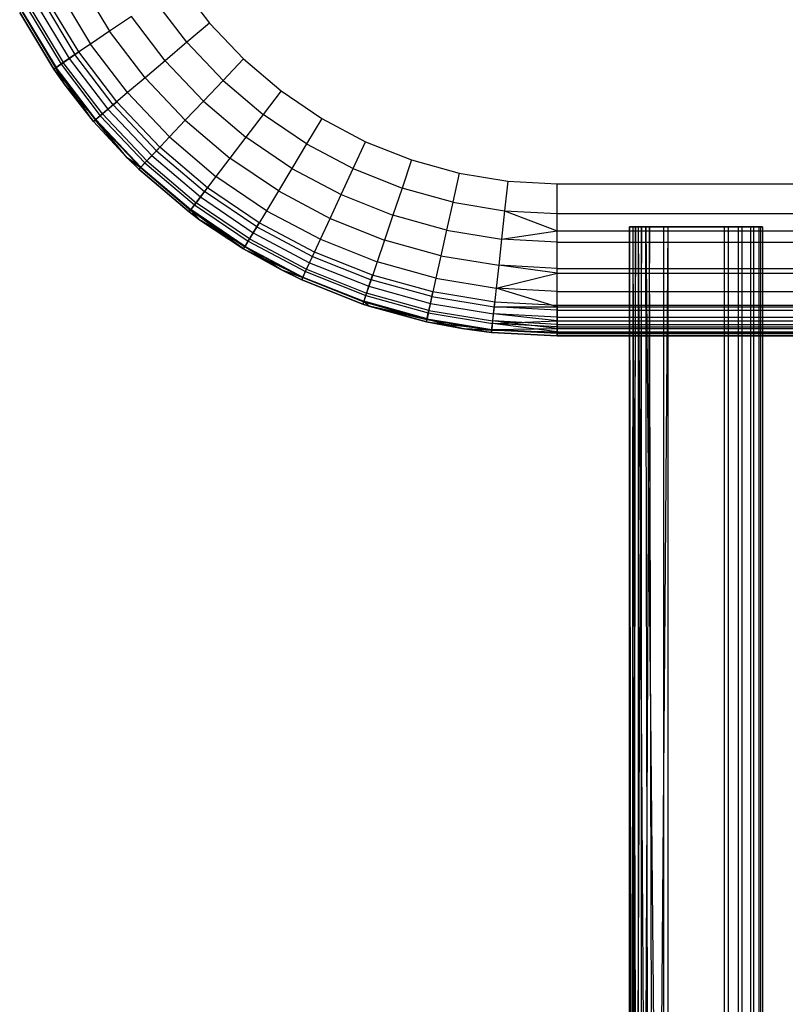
# Model space of a CAD drawing. Extents: x -263 to 235, y 0 to 1231.
# Tile 60 of 78: x -50 to 1, y 789 to 854. Entities that reach past the tile are written whole.
import ezdxf

# ---------------------------------------------------------------- set-up
doc = ezdxf.new("R2010")
doc.units = 0
doc.header["$LTSCALE"] = 25.4
doc.layers.get('0').update_dxf_attribs({"color": 13, "linetype": 'CONTINUOUS'})

# ---------------------------------------------------------------- blocks, each defined once
blk = doc.blocks.new('MONO-II-7705_STL_1')
at = {"color": 0}
for p, q in [((231.691, 886.952, 45.538), (233.676, 883.653, 45.538)), ((231.691, 886.952, 45.538), (233.676, 883.653, 45.538)), ((238.274, 886.771, 47.224), (240.24, 884.185, 47.224)), ((238.274, 886.771, 47.224), (240.24, 884.185, 47.224)), ((230.352, 886.242, 44.295), (232.422, 882.803, 44.295)), ((230.352, 886.242, 44.295), (232.422, 882.803, 44.295)), ((228.855, 885.449, 27.376), (231.019, 881.852, 27.376)), ((228.855, 885.449, 27.376), (231.019, 881.852, 27.376)), ((229.254, 885.66, 42.779), (231.392, 882.105, 42.779)), ((229.254, 885.66, 42.779), (231.392, 882.105, 42.779)), ((231.653, 882.282, 27.224), (229.532, 885.807, 27.224)), ((231.653, 882.282, 27.224), (229.532, 885.807, 27.224)), ((238.753, 882.922, 47.032), (236.66, 885.676, 47.032)), ((238.753, 882.922, 47.032), (236.66, 885.676, 47.032)), ((227.765, 884.87, 29.224), (229.998, 881.159, 29.224)), ((229.998, 881.159, 37.224), (227.765, 884.87, 37.224)), ((229.998, 881.159, 37.224), (227.765, 884.87, 37.224)), ((227.765, 884.87, 29.224), (229.998, 881.159, 29.224)), ((227.899, 884.942, 28.458), (230.124, 881.245, 28.458)), ((227.899, 884.942, 28.458), (230.124, 881.245, 28.458)), ((227.934, 884.96, 39.175), (230.157, 881.267, 39.175)), ((227.934, 884.96, 39.175), (230.157, 881.267, 39.175)), ((228.282, 885.145, 27.81), (230.482, 881.488, 27.81)), ((228.282, 885.145, 27.81), (230.482, 881.488, 27.81)), ((228.437, 885.227, 41.051), (230.628, 881.586, 41.051)), ((228.437, 885.227, 41.051), (230.628, 881.586, 41.051)), ((235.107, 884.624, 46.463), (233.676, 883.653, 45.538)), ((235.107, 884.624, 46.463), (233.676, 883.653, 45.538)), ((237.324, 881.708, 46.463), (235.107, 884.624, 46.463)), ((237.324, 881.708, 46.463), (235.107, 884.624, 46.463)), ((240.24, 884.185, 47.224), (238.753, 882.922, 47.032)), ((240.24, 884.185, 47.224), (238.753, 882.922, 47.032)), ((240.24, 884.185, 47.224), (242.474, 881.827, 47.224)), ((240.24, 884.185, 47.224), (242.474, 881.827, 47.224)), ((233.676, 883.653, 45.538), (232.422, 882.803, 44.295)), ((233.676, 883.653, 45.538), (232.422, 882.803, 44.295)), ((236.006, 880.588, 45.538), (233.676, 883.653, 45.538)), ((236.006, 880.588, 45.538), (233.676, 883.653, 45.538)), ((232.422, 882.803, 44.295), (231.392, 882.105, 42.779)), ((232.422, 882.803, 44.295), (231.392, 882.105, 42.779)), ((234.851, 879.607, 44.295), (232.422, 882.803, 44.295)), ((234.851, 879.607, 44.295), (232.422, 882.803, 44.295)), ((238.753, 882.922, 47.032), (237.324, 881.708, 46.463)), ((238.753, 882.922, 47.032), (237.324, 881.708, 46.463)), ((241.132, 880.41, 47.032), (238.753, 882.922, 47.032)), ((241.132, 880.41, 47.032), (238.753, 882.922, 47.032)), ((231.392, 882.105, 42.779), (230.628, 881.586, 41.051)), ((231.392, 882.105, 42.779), (230.628, 881.586, 41.051)), ((231.019, 881.852, 27.376), (231.653, 882.282, 27.224)), ((231.019, 881.852, 27.376), (231.653, 882.282, 27.224)), ((233.903, 878.802, 42.779), (231.392, 882.105, 42.779)), ((233.903, 878.802, 42.779), (231.392, 882.105, 42.779)), ((234.143, 879.006, 27.224), (231.653, 882.282, 27.224)), ((234.143, 879.006, 27.224), (231.653, 882.282, 27.224)), ((230.124, 881.245, 28.458), (230.482, 881.488, 27.81)), ((230.124, 881.245, 28.458), (230.482, 881.488, 27.81)), ((230.628, 881.586, 41.051), (230.157, 881.267, 39.175)), ((230.628, 881.586, 41.051), (230.157, 881.267, 39.175)), ((230.482, 881.488, 27.81), (231.019, 881.852, 27.376)), ((230.482, 881.488, 27.81), (231.019, 881.852, 27.376)), ((230.482, 881.488, 27.81), (233.065, 878.09, 27.81)), ((230.482, 881.488, 27.81), (233.065, 878.09, 27.81)), ((233.199, 878.204, 41.051), (230.628, 881.586, 41.051)), ((233.199, 878.204, 41.051), (230.628, 881.586, 41.051)), ((231.019, 881.852, 27.376), (233.56, 878.51, 27.376)), ((231.019, 881.852, 27.376), (233.56, 878.51, 27.376)), ((237.324, 881.708, 46.463), (236.006, 880.588, 45.538)), ((237.324, 881.708, 46.463), (236.006, 880.588, 45.538)), ((239.842, 879.049, 46.463), (237.324, 881.708, 46.463)), ((239.842, 879.049, 46.463), (237.324, 881.708, 46.463)), ((242.474, 881.827, 47.224), (241.132, 880.41, 47.032)), ((242.474, 881.827, 47.224), (241.132, 880.41, 47.032)), ((242.474, 881.827, 47.224), (244.95, 879.724, 47.224)), ((242.474, 881.827, 47.224), (244.95, 879.724, 47.224)), ((230.157, 881.267, 39.175), (229.998, 881.159, 37.224)), ((230.157, 881.267, 39.175), (229.998, 881.159, 37.224)), ((229.998, 881.159, 29.224), (230.124, 881.245, 28.458)), ((229.998, 881.159, 29.224), (230.124, 881.245, 28.458)), ((229.998, 881.159, 29.224), (229.998, 881.159, 37.224)), ((229.998, 881.159, 29.224), (229.998, 881.159, 37.224)), ((229.998, 881.159, 29.224), (230.744, 880.095, 29.224)), ((230.744, 880.095, 37.224), (229.998, 881.159, 37.224)), ((230.744, 880.095, 37.224), (229.998, 881.159, 37.224)), ((229.998, 881.159, 29.224), (230.744, 880.095, 29.224)), ((232.619, 877.711, 29.224), (230.124, 881.245, 28.458)), ((230.124, 881.245, 28.458), (232.735, 877.81, 28.458)), ((232.619, 877.711, 29.224), (230.124, 881.245, 28.458)), ((230.744, 880.095, 29.224), (230.124, 881.245, 28.458)), ((230.744, 880.095, 29.224), (230.124, 881.245, 28.458)), ((230.124, 881.245, 28.458), (232.735, 877.81, 28.458)), ((230.744, 880.095, 37.224), (230.157, 881.267, 39.175)), ((230.744, 880.095, 37.224), (230.157, 881.267, 39.175)), ((232.765, 877.836, 39.175), (230.157, 881.267, 39.175)), ((232.765, 877.836, 39.175), (230.157, 881.267, 39.175)), ((230.744, 880.095, 29.224), (230.744, 880.095, 37.224)), ((230.744, 880.095, 29.224), (230.744, 880.095, 37.224)), ((230.744, 880.095, 29.224), (232.619, 877.711, 29.224)), ((232.619, 877.711, 37.224), (230.744, 880.095, 37.224)), ((232.619, 877.711, 37.224), (230.744, 880.095, 37.224)), ((232.765, 877.836, 39.175), (230.744, 880.095, 37.224)), ((232.765, 877.836, 39.175), (230.744, 880.095, 37.224)), ((230.744, 880.095, 29.224), (232.619, 877.711, 29.224)), ((236.006, 880.588, 45.538), (234.851, 879.607, 44.295)), ((236.006, 880.588, 45.538), (234.851, 879.607, 44.295)), ((238.653, 877.793, 45.538), (236.006, 880.588, 45.538)), ((238.653, 877.793, 45.538), (236.006, 880.588, 45.538)), ((241.132, 880.41, 47.032), (239.842, 879.049, 46.463)), ((241.132, 880.41, 47.032), (239.842, 879.049, 46.463)), ((241.132, 880.41, 47.032), (243.769, 878.171, 47.032)), ((241.132, 880.41, 47.032), (243.769, 878.171, 47.032)), ((234.851, 879.607, 44.295), (233.903, 878.802, 42.779)), ((234.851, 879.607, 44.295), (233.903, 878.802, 42.779)), ((237.611, 876.693, 44.295), (234.851, 879.607, 44.295)), ((237.611, 876.693, 44.295), (234.851, 879.607, 44.295)), ((244.95, 879.724, 47.224), (243.769, 878.171, 47.032)), ((244.95, 879.724, 47.224), (243.769, 878.171, 47.032)), ((244.95, 879.724, 47.224), (247.638, 877.901, 47.224)), ((244.95, 879.724, 47.224), (247.638, 877.901, 47.224)), ((233.903, 878.802, 42.779), (233.199, 878.204, 41.051)), ((233.903, 878.802, 42.779), (233.199, 878.204, 41.051)), ((233.56, 878.51, 27.376), (234.143, 879.006, 27.224)), ((233.56, 878.51, 27.376), (234.143, 879.006, 27.224)), ((236.756, 875.79, 42.779), (233.903, 878.802, 42.779)), ((236.756, 875.79, 42.779), (233.903, 878.802, 42.779)), ((236.973, 876.019, 27.224), (234.143, 879.006, 27.224)), ((236.973, 876.019, 27.224), (234.143, 879.006, 27.224)), ((239.842, 879.049, 46.463), (238.653, 877.793, 45.538)), ((239.842, 879.049, 46.463), (238.653, 877.793, 45.538)), ((239.842, 879.049, 46.463), (242.634, 876.677, 46.463)), ((239.842, 879.049, 46.463), (242.634, 876.677, 46.463)), ((233.199, 878.204, 41.051), (232.765, 877.836, 39.175)), ((233.199, 878.204, 41.051), (232.765, 877.836, 39.175)), ((233.065, 878.09, 27.81), (233.56, 878.51, 27.376)), ((233.065, 878.09, 27.81), (233.56, 878.51, 27.376)), ((236.121, 875.12, 41.051), (233.199, 878.204, 41.051)), ((236.121, 875.12, 41.051), (233.199, 878.204, 41.051)), ((233.56, 878.51, 27.376), (236.446, 875.463, 27.376)), ((233.56, 878.51, 27.376), (236.446, 875.463, 27.376)), ((243.769, 878.171, 47.032), (242.634, 876.677, 46.463)), ((243.769, 878.171, 47.032), (242.634, 876.677, 46.463)), ((246.633, 876.229, 47.032), (243.769, 878.171, 47.032)), ((246.633, 876.229, 47.032), (243.769, 878.171, 47.032)), ((232.619, 877.711, 37.224), (232.765, 877.836, 39.175)), ((232.619, 877.711, 37.224), (232.765, 877.836, 39.175)), ((232.619, 877.711, 29.224), (232.735, 877.81, 28.458)), ((232.619, 877.711, 29.224), (232.735, 877.81, 28.458)), ((232.619, 877.711, 29.224), (232.619, 877.711, 37.224)), ((232.619, 877.711, 29.224), (232.619, 877.711, 37.224)), ((232.619, 877.711, 29.224), (234.821, 875.322, 29.224)), ((234.821, 875.322, 37.224), (232.619, 877.711, 37.224)), ((234.821, 875.322, 37.224), (232.619, 877.711, 37.224)), ((232.619, 877.711, 29.224), (234.821, 875.322, 29.224)), ((232.735, 877.81, 28.458), (233.065, 878.09, 27.81)), ((232.735, 877.81, 28.458), (233.065, 878.09, 27.81)), ((234.821, 875.322, 29.224), (232.735, 877.81, 28.458)), ((232.735, 877.81, 28.458), (235.702, 874.677, 28.458)), ((234.821, 875.322, 29.224), (232.735, 877.81, 28.458)), ((232.735, 877.81, 28.458), (235.702, 874.677, 28.458)), ((234.821, 875.322, 37.224), (232.765, 877.836, 39.175)), ((234.821, 875.322, 37.224), (232.765, 877.836, 39.175)), ((235.729, 874.706, 39.175), (232.765, 877.836, 39.175)), ((235.729, 874.706, 39.175), (232.765, 877.836, 39.175)), ((233.065, 878.09, 27.81), (236, 874.992, 27.81)), ((233.065, 878.09, 27.81), (236, 874.992, 27.81)), ((238.653, 877.793, 45.538), (237.611, 876.693, 44.295)), ((238.653, 877.793, 45.538), (237.611, 876.693, 44.295)), ((238.653, 877.793, 45.538), (241.588, 875.301, 45.538)), ((238.653, 877.793, 45.538), (241.588, 875.301, 45.538)), ((247.638, 877.901, 47.224), (246.633, 876.229, 47.032)), ((247.638, 877.901, 47.224), (246.633, 876.229, 47.032)), ((247.638, 877.901, 47.224), (250.508, 876.379, 47.224)), ((247.638, 877.901, 47.224), (250.508, 876.379, 47.224)), ((237.611, 876.693, 44.295), (236.756, 875.79, 42.779)), ((237.611, 876.693, 44.295), (236.756, 875.79, 42.779)), ((237.611, 876.693, 44.295), (240.671, 874.095, 44.295)), ((237.611, 876.693, 44.295), (240.671, 874.095, 44.295)), ((242.634, 876.677, 46.463), (241.588, 875.301, 45.538)), ((242.634, 876.677, 46.463), (241.588, 875.301, 45.538)), ((245.666, 874.622, 46.463), (242.634, 876.677, 46.463)), ((245.666, 874.622, 46.463), (242.634, 876.677, 46.463)), ((246.633, 876.229, 47.032), (245.666, 874.622, 46.463)), ((246.633, 876.229, 47.032), (245.666, 874.622, 46.463)), ((246.633, 876.229, 47.032), (249.689, 874.609, 47.032)), ((246.633, 876.229, 47.032), (249.689, 874.609, 47.032)), ((249.689, 874.609, 47.032), (250.508, 876.379, 47.224)), ((249.689, 874.609, 47.032), (250.508, 876.379, 47.224)), ((250.508, 876.379, 47.224), (253.526, 875.177, 47.224)), ((250.508, 876.379, 47.224), (253.526, 875.177, 47.224)), ((236.756, 875.79, 42.779), (236.121, 875.12, 41.051)), ((236.756, 875.79, 42.779), (236.121, 875.12, 41.051)), ((236.446, 875.463, 27.376), (236.973, 876.019, 27.224)), ((236.446, 875.463, 27.376), (236.973, 876.019, 27.224)), ((236.756, 875.79, 42.779), (239.918, 873.105, 42.779)), ((236.756, 875.79, 42.779), (239.918, 873.105, 42.779)), ((240.108, 873.355, 27.224), (236.973, 876.019, 27.224)), ((240.108, 873.355, 27.224), (236.973, 876.019, 27.224)), ((234.821, 875.322, 29.224), (234.821, 875.322, 37.224)), ((234.821, 875.322, 29.224), (234.821, 875.322, 37.224)), ((234.821, 875.322, 29.224), (235.597, 874.567, 29.224)), ((235.597, 874.567, 37.224), (234.821, 875.322, 37.224)), ((235.597, 874.567, 37.224), (234.821, 875.322, 37.224)), ((235.729, 874.706, 39.175), (234.821, 875.322, 37.224)), ((235.729, 874.706, 39.175), (234.821, 875.322, 37.224)), ((234.821, 875.322, 29.224), (235.597, 874.567, 29.224)), ((234.821, 875.322, 29.224), (235.702, 874.677, 28.458)), ((234.821, 875.322, 29.224), (235.702, 874.677, 28.458)), ((235.702, 874.677, 28.458), (236, 874.992, 27.81)), ((235.702, 874.677, 28.458), (236, 874.992, 27.81)), ((236.121, 875.12, 41.051), (235.729, 874.706, 39.175)), ((236.121, 875.12, 41.051), (235.729, 874.706, 39.175)), ((236, 874.992, 27.81), (236.446, 875.463, 27.376)), ((236, 874.992, 27.81), (236.446, 875.463, 27.376)), ((236, 874.992, 27.81), (239.253, 872.229, 27.81)), ((236, 874.992, 27.81), (239.253, 872.229, 27.81)), ((236.121, 875.12, 41.051), (239.359, 872.369, 41.051)), ((236.121, 875.12, 41.051), (239.359, 872.369, 41.051)), ((236.446, 875.463, 27.376), (239.645, 872.746, 27.376)), ((236.446, 875.463, 27.376), (239.645, 872.746, 27.376)), ((241.588, 875.301, 45.538), (240.671, 874.095, 44.295)), ((241.588, 875.301, 45.538), (240.671, 874.095, 44.295)), ((244.774, 873.141, 45.538), (241.588, 875.301, 45.538)), ((244.774, 873.141, 45.538), (241.588, 875.301, 45.538)), ((253.526, 875.177, 47.224), (252.903, 873.328, 47.032)), ((253.526, 875.177, 47.224), (252.903, 873.328, 47.032)), ((253.526, 875.177, 47.224), (256.656, 874.308, 47.224)), ((253.526, 875.177, 47.224), (256.656, 874.308, 47.224)), ((235.597, 874.567, 37.224), (235.729, 874.706, 39.175)), ((235.597, 874.567, 37.224), (235.729, 874.706, 39.175)), ((235.597, 874.567, 29.224), (235.702, 874.677, 28.458)), ((235.597, 874.567, 29.224), (235.702, 874.677, 28.458)), ((235.597, 874.567, 29.224), (235.597, 874.567, 37.224)), ((235.597, 874.567, 29.224), (235.597, 874.567, 37.224)), ((235.597, 874.567, 29.224), (238.898, 871.763, 29.224)), ((238.898, 871.763, 37.224), (235.597, 874.567, 37.224)), ((238.898, 871.763, 37.224), (235.597, 874.567, 37.224)), ((235.597, 874.567, 29.224), (238.898, 871.763, 29.224)), ((235.702, 874.677, 28.458), (238.99, 871.884, 28.458)), ((235.702, 874.677, 28.458), (238.99, 871.884, 28.458)), ((235.729, 874.706, 39.175), (239.014, 871.916, 39.175)), ((235.729, 874.706, 39.175), (239.014, 871.916, 39.175)), ((245.666, 874.622, 46.463), (244.774, 873.141, 45.538)), ((245.666, 874.622, 46.463), (244.774, 873.141, 45.538)), ((245.666, 874.622, 46.463), (248.902, 872.906, 46.463)), ((245.666, 874.622, 46.463), (248.902, 872.906, 46.463)), ((248.902, 872.906, 46.463), (249.689, 874.609, 47.032)), ((248.902, 872.906, 46.463), (249.689, 874.609, 47.032)), ((249.689, 874.609, 47.032), (252.903, 873.328, 47.032)), ((249.689, 874.609, 47.032), (252.903, 873.328, 47.032)), ((256.656, 874.308, 47.224), (256.237, 872.403, 47.032)), ((256.656, 874.308, 47.224), (256.237, 872.403, 47.032)), ((256.656, 874.308, 47.224), (259.862, 873.783, 47.224)), ((256.656, 874.308, 47.224), (259.862, 873.783, 47.224)), ((240.671, 874.095, 44.295), (239.918, 873.105, 42.779)), ((240.671, 874.095, 44.295), (239.918, 873.105, 42.779)), ((243.993, 871.842, 44.295), (240.671, 874.095, 44.295)), ((243.993, 871.842, 44.295), (240.671, 874.095, 44.295)), ((259.862, 873.783, 47.224), (259.651, 871.843, 47.032)), ((259.862, 873.783, 47.224), (259.651, 871.843, 47.032)), ((259.862, 873.783, 47.224), (263.105, 873.607, 47.224)), ((259.862, 873.783, 47.224), (263.105, 873.607, 47.224)), ((263.105, 873.607, 47.224), (293.105, 873.607, 47.224)), ((263.105, 871.656, 47.032), (263.105, 873.607, 47.224)), ((263.105, 873.607, 47.224), (293.105, 873.607, 47.224)), ((263.105, 871.656, 47.032), (263.105, 873.607, 47.224)), ((239.918, 873.105, 42.779), (239.359, 872.369, 41.051)), ((239.918, 873.105, 42.779), (239.359, 872.369, 41.051)), ((239.645, 872.746, 27.376), (240.108, 873.355, 27.224)), ((239.645, 872.746, 27.376), (240.108, 873.355, 27.224)), ((243.352, 870.776, 42.779), (239.918, 873.105, 42.779)), ((243.352, 870.776, 42.779), (239.918, 873.105, 42.779)), ((243.514, 871.046, 27.224), (240.108, 873.355, 27.224)), ((243.514, 871.046, 27.224), (240.108, 873.355, 27.224)), ((244.774, 873.141, 45.538), (243.993, 871.842, 44.295)), ((244.774, 873.141, 45.538), (243.993, 871.842, 44.295)), ((244.774, 873.141, 45.538), (248.176, 871.337, 45.538)), ((244.774, 873.141, 45.538), (248.176, 871.337, 45.538)), ((252.903, 873.328, 47.032), (252.304, 871.551, 46.463)), ((252.903, 873.328, 47.032), (252.304, 871.551, 46.463)), ((256.237, 872.403, 47.032), (252.903, 873.328, 47.032)), ((256.237, 872.403, 47.032), (252.903, 873.328, 47.032)), ((239.359, 872.369, 41.051), (239.014, 871.916, 39.175)), ((239.359, 872.369, 41.051), (239.014, 871.916, 39.175)), ((239.253, 872.229, 27.81), (239.645, 872.746, 27.376)), ((239.253, 872.229, 27.81), (239.645, 872.746, 27.376)), ((242.875, 869.985, 41.051), (239.359, 872.369, 41.051)), ((242.875, 869.985, 41.051), (239.359, 872.369, 41.051)), ((239.645, 872.746, 27.376), (243.119, 870.39, 27.376)), ((239.645, 872.746, 27.376), (243.119, 870.39, 27.376)), ((248.176, 871.337, 45.538), (248.902, 872.906, 46.463)), ((248.176, 871.337, 45.538), (248.902, 872.906, 46.463)), ((248.902, 872.906, 46.463), (252.304, 871.551, 46.463)), ((248.902, 872.906, 46.463), (252.304, 871.551, 46.463)), ((256.237, 872.403, 47.032), (255.833, 870.571, 46.463)), ((256.237, 872.403, 47.032), (255.833, 870.571, 46.463)), ((256.237, 872.403, 47.032), (259.651, 871.843, 47.032)), ((256.237, 872.403, 47.032), (259.651, 871.843, 47.032)), ((239.014, 871.916, 39.175), (238.898, 871.763, 37.224)), ((239.014, 871.916, 39.175), (238.898, 871.763, 37.224)), ((238.898, 871.763, 29.224), (238.99, 871.884, 28.458)), ((238.898, 871.763, 29.224), (238.99, 871.884, 28.458)), ((238.898, 871.763, 29.224), (238.898, 871.763, 37.224)), ((238.898, 871.763, 29.224), (238.898, 871.763, 37.224)), ((238.898, 871.763, 29.224), (239.594, 871.246, 29.224)), ((239.594, 871.246, 37.224), (238.898, 871.763, 37.224)), ((239.594, 871.246, 37.224), (238.898, 871.763, 37.224)), ((238.898, 871.763, 29.224), (239.594, 871.246, 29.224)), ((238.99, 871.884, 28.458), (239.253, 872.229, 27.81)), ((238.99, 871.884, 28.458), (239.253, 872.229, 27.81)), ((242.483, 869.332, 29.224), (238.99, 871.884, 28.458)), ((238.99, 871.884, 28.458), (242.561, 869.463, 28.458)), ((242.483, 869.332, 29.224), (238.99, 871.884, 28.458)), ((239.594, 871.246, 29.224), (238.99, 871.884, 28.458)), ((239.594, 871.246, 29.224), (238.99, 871.884, 28.458)), ((238.99, 871.884, 28.458), (242.561, 869.463, 28.458)), ((239.594, 871.246, 37.224), (239.014, 871.916, 39.175)), ((239.594, 871.246, 37.224), (239.014, 871.916, 39.175)), ((242.582, 869.497, 39.175), (239.014, 871.916, 39.175)), ((242.582, 869.497, 39.175), (239.014, 871.916, 39.175)), ((239.253, 872.229, 27.81), (242.785, 869.834, 27.81)), ((239.253, 872.229, 27.81), (242.785, 869.834, 27.81)), ((243.993, 871.842, 44.295), (243.352, 870.776, 42.779)), ((243.993, 871.842, 44.295), (243.352, 870.776, 42.779)), ((243.993, 871.842, 44.295), (247.539, 869.962, 44.295)), ((243.993, 871.842, 44.295), (247.539, 869.962, 44.295)), ((259.651, 871.843, 47.032), (259.448, 869.978, 46.463)), ((259.651, 871.843, 47.032), (259.448, 869.978, 46.463)), ((259.651, 871.843, 47.032), (263.105, 871.656, 47.032)), ((259.651, 871.843, 47.032), (263.105, 871.656, 47.032)), ((259.651, 871.843, 47.032), (263.105, 870.517, 46.734)), ((259.651, 871.843, 47.032), (263.105, 870.517, 46.734)), ((263.105, 870.517, 46.734), (263.105, 871.656, 47.032)), ((263.105, 871.656, 47.032), (293.105, 871.656, 47.032)), ((263.105, 871.656, 47.032), (293.105, 871.656, 47.032)), ((263.105, 870.517, 46.734), (263.105, 871.656, 47.032)), ((239.594, 871.246, 29.224), (239.594, 871.246, 37.224)), ((239.594, 871.246, 29.224), (239.594, 871.246, 37.224)), ((239.594, 871.246, 29.224), (242.483, 869.332, 29.224)), ((242.483, 869.332, 37.224), (239.594, 871.246, 37.224)), ((242.483, 869.332, 37.224), (239.594, 871.246, 37.224)), ((242.582, 869.497, 39.175), (239.594, 871.246, 37.224)), ((242.582, 869.497, 39.175), (239.594, 871.246, 37.224)), ((239.594, 871.246, 29.224), (242.483, 869.332, 29.224)), ((243.119, 870.39, 27.376), (243.514, 871.046, 27.224)), ((243.119, 870.39, 27.376), (243.514, 871.046, 27.224)), ((247.149, 869.119, 27.224), (243.514, 871.046, 27.224)), ((247.149, 869.119, 27.224), (243.514, 871.046, 27.224)), ((247.539, 869.962, 44.295), (248.176, 871.337, 45.538)), ((247.539, 869.962, 44.295), (248.176, 871.337, 45.538)), ((248.176, 871.337, 45.538), (251.752, 869.912, 45.538)), ((248.176, 871.337, 45.538), (251.752, 869.912, 45.538)), ((252.304, 871.551, 46.463), (251.752, 869.912, 45.538)), ((252.304, 871.551, 46.463), (251.752, 869.912, 45.538)), ((255.833, 870.571, 46.463), (252.304, 871.551, 46.463)), ((255.833, 870.571, 46.463), (252.304, 871.551, 46.463)), ((242.785, 869.834, 27.81), (243.119, 870.39, 27.376)), ((242.785, 869.834, 27.81), (243.119, 870.39, 27.376)), ((243.352, 870.776, 42.779), (242.875, 869.985, 41.051)), ((243.352, 870.776, 42.779), (242.875, 869.985, 41.051)), ((243.119, 870.39, 27.376), (246.828, 868.424, 27.376)), ((243.119, 870.39, 27.376), (246.828, 868.424, 27.376)), ((243.352, 870.776, 42.779), (247.017, 868.833, 42.779)), ((243.352, 870.776, 42.779), (247.017, 868.833, 42.779)), ((255.833, 870.571, 46.463), (255.462, 868.882, 45.538)), ((255.833, 870.571, 46.463), (255.462, 868.882, 45.538)), ((255.833, 870.571, 46.463), (259.448, 869.978, 46.463)), ((255.833, 870.571, 46.463), (259.448, 869.978, 46.463)), ((259.448, 869.978, 46.463), (263.105, 870.517, 46.734)), ((259.448, 869.978, 46.463), (263.105, 870.517, 46.734)), ((263.105, 869.78, 46.463), (263.105, 870.517, 46.734)), ((263.105, 870.517, 46.734), (293.105, 870.517, 46.734)), ((263.105, 870.517, 46.734), (293.105, 870.517, 46.734)), ((263.105, 869.78, 46.463), (263.105, 870.517, 46.734)), ((268.251, 870.783, 31.016), (267.855, 753.709, 32.436)), ((267.855, 753.709, 32.436), (267.862, 870.783, 32.185)), ((268.251, 870.783, 31.016), (267.855, 753.709, 32.436)), ((267.855, 753.709, 32.436), (267.862, 870.783, 32.185)), ((268.251, 870.783, 31.016), (267.862, 870.783, 32.185)), ((267.862, 870.783, 32.185), (268.109, 870.783, 33.392)), ((268.251, 870.783, 31.016), (267.862, 870.783, 32.185)), ((267.862, 870.783, 32.185), (268.109, 870.783, 33.392)), ((267.862, 870.783, 32.185), (267.981, 753.712, 33.356)), ((267.862, 870.783, 32.185), (267.981, 753.712, 33.356)), ((267.981, 753.712, 33.356), (268.109, 870.783, 33.392)), ((267.981, 753.712, 33.356), (268.109, 870.783, 33.392)), ((268.659, 870.783, 30.547), (268.09, 753.705, 31.538)), ((268.09, 753.705, 31.538), (268.251, 870.783, 31.016)), ((268.659, 870.783, 30.547), (268.09, 753.705, 31.538)), ((268.09, 753.705, 31.538), (268.251, 870.783, 31.016)), ((268.109, 870.783, 33.392), (268.456, 870.783, 33.906)), ((268.45, 753.715, 34.157), (268.109, 870.783, 33.392)), ((268.45, 753.715, 34.157), (268.109, 870.783, 33.392)), ((268.109, 870.783, 33.392), (268.456, 870.783, 33.906)), ((268.659, 870.783, 30.547), (268.251, 870.783, 31.016)), ((268.659, 870.783, 30.547), (268.251, 870.783, 31.016)), ((268.45, 753.715, 34.157), (268.456, 870.783, 33.906)), ((268.45, 753.715, 34.157), (268.456, 870.783, 33.906)), ((268.456, 870.783, 33.906), (268.926, 870.783, 34.314)), ((269.189, 753.717, 34.719), (268.456, 870.783, 33.906)), ((269.189, 753.717, 34.719), (268.456, 870.783, 33.906)), ((268.456, 870.783, 33.906), (268.926, 870.783, 34.314)), ((269.173, 870.783, 30.199), (268.652, 753.703, 30.798)), ((268.652, 753.703, 30.798), (268.659, 870.783, 30.547)), ((269.173, 870.783, 30.199), (268.652, 753.703, 30.798)), ((268.652, 753.703, 30.798), (268.659, 870.783, 30.547)), ((269.173, 870.783, 30.199), (268.659, 870.783, 30.547)), ((269.173, 870.783, 30.199), (268.659, 870.783, 30.547)), ((268.926, 870.783, 34.314), (270.094, 870.783, 34.703)), ((269.189, 753.717, 34.719), (268.926, 870.783, 34.314)), ((268.926, 870.783, 34.314), (270.094, 870.783, 34.703)), ((268.926, 870.783, 34.314), (270.088, 753.717, 34.954)), ((268.926, 870.783, 34.314), (270.088, 753.717, 34.954)), ((269.189, 753.717, 34.719), (268.926, 870.783, 34.314)), ((270.38, 870.783, 29.952), (269.173, 870.783, 30.199)), ((270.38, 870.783, 29.952), (269.173, 870.783, 30.199)), ((269.453, 753.701, 30.329), (269.173, 870.783, 30.199)), ((269.453, 753.701, 30.329), (269.173, 870.783, 30.199)), ((270.38, 870.783, 29.952), (269.453, 753.701, 30.329)), ((270.38, 870.783, 29.952), (269.453, 753.701, 30.329)), ((270.094, 870.783, 34.703), (270.088, 753.717, 34.954)), ((270.094, 870.783, 34.703), (270.088, 753.717, 34.954)), ((270.094, 870.783, 34.703), (274.087, 870.783, 34.943)), ((270.094, 870.783, 34.703), (274.087, 870.783, 34.943)), ((270.38, 870.783, 29.952), (270.373, 753.7, 30.203)), ((270.38, 870.783, 29.952), (270.373, 753.7, 30.203)), ((274.373, 870.783, 30.192), (270.38, 870.783, 29.952)), ((274.373, 870.783, 30.192), (270.38, 870.783, 29.952)), ((274.087, 870.783, 34.943), (274.08, 753.717, 35.194)), ((274.087, 870.783, 34.943), (274.08, 753.717, 35.194)), ((274.087, 870.783, 34.943), (275.007, 870.783, 34.817)), ((274.087, 870.783, 34.943), (275.007, 870.783, 34.817)), ((274.366, 753.7, 30.443), (274.373, 870.783, 30.192)), ((274.366, 753.7, 30.443), (274.373, 870.783, 30.192)), ((275.271, 870.783, 30.428), (274.373, 870.783, 30.192)), ((275.271, 870.783, 30.428), (274.373, 870.783, 30.192)), ((275.007, 870.783, 34.817), (275, 753.716, 35.068)), ((275.007, 870.783, 34.817), (275, 753.716, 35.068)), ((275.007, 870.783, 34.817), (275.809, 870.783, 34.349)), ((275.007, 870.783, 34.817), (275.809, 870.783, 34.349)), ((275.264, 753.7, 30.679), (275.271, 870.783, 30.428)), ((275.264, 753.7, 30.679), (275.271, 870.783, 30.428)), ((276.011, 870.783, 30.989), (275.271, 870.783, 30.428)), ((276.011, 870.783, 30.989), (275.271, 870.783, 30.428)), ((275.809, 870.783, 34.349), (275.802, 753.715, 34.599)), ((275.809, 870.783, 34.349), (275.802, 753.715, 34.599)), ((275.809, 870.783, 34.349), (276.37, 870.783, 33.609)), ((275.809, 870.783, 34.349), (276.37, 870.783, 33.609)), ((276.011, 870.783, 30.989), (276.004, 753.702, 31.24)), ((276.011, 870.783, 30.989), (276.004, 753.702, 31.24)), ((276.479, 870.783, 31.791), (276.011, 870.783, 30.989)), ((276.479, 870.783, 31.791), (276.011, 870.783, 30.989)), ((276.37, 870.783, 33.609), (276.363, 753.712, 33.86)), ((276.37, 870.783, 33.609), (276.363, 753.712, 33.86)), ((276.37, 870.783, 33.609), (276.605, 870.783, 32.711)), ((276.37, 870.783, 33.609), (276.605, 870.783, 32.711)), ((276.479, 870.783, 31.791), (276.472, 753.705, 32.042)), ((276.479, 870.783, 31.791), (276.472, 753.705, 32.042)), ((276.605, 870.783, 32.711), (276.479, 870.783, 31.791)), ((276.605, 870.783, 32.711), (276.479, 870.783, 31.791)), ((276.605, 870.783, 32.711), (276.599, 753.708, 32.962)), ((276.605, 870.783, 32.711), (276.599, 753.708, 32.962)), ((242.561, 869.463, 28.458), (242.785, 869.834, 27.81)), ((242.561, 869.463, 28.458), (242.785, 869.834, 27.81)), ((242.875, 869.985, 41.051), (242.582, 869.497, 39.175)), ((242.875, 869.985, 41.051), (242.582, 869.497, 39.175)), ((242.785, 869.834, 27.81), (246.555, 867.835, 27.81)), ((242.785, 869.834, 27.81), (246.555, 867.835, 27.81)), ((242.875, 869.985, 41.051), (246.629, 867.995, 41.051)), ((242.875, 869.985, 41.051), (246.629, 867.995, 41.051)), ((247.017, 868.833, 42.779), (247.539, 869.962, 44.295)), ((247.017, 868.833, 42.779), (247.539, 869.962, 44.295)), ((247.539, 869.962, 44.295), (251.268, 868.476, 44.295)), ((247.539, 869.962, 44.295), (251.268, 868.476, 44.295)), ((251.752, 869.912, 45.538), (251.268, 868.476, 44.295)), ((251.752, 869.912, 45.538), (251.268, 868.476, 44.295)), ((255.462, 868.882, 45.538), (251.752, 869.912, 45.538)), ((255.462, 868.882, 45.538), (251.752, 869.912, 45.538)), ((259.448, 869.978, 46.463), (259.261, 868.259, 45.538)), ((259.448, 869.978, 46.463), (259.261, 868.259, 45.538)), ((263.105, 869.78, 46.463), (259.448, 869.978, 46.463)), ((263.105, 869.78, 46.463), (259.448, 869.978, 46.463)), ((263.105, 868.051, 45.538), (263.105, 869.78, 46.463)), ((263.105, 869.78, 46.463), (293.105, 869.78, 46.463)), ((263.105, 869.78, 46.463), (293.105, 869.78, 46.463)), ((263.105, 868.051, 45.538), (263.105, 869.78, 46.463)), ((242.483, 869.332, 37.224), (242.582, 869.497, 39.175)), ((242.483, 869.332, 37.224), (242.582, 869.497, 39.175)), ((242.483, 869.332, 29.224), (242.561, 869.463, 28.458)), ((242.483, 869.332, 29.224), (242.561, 869.463, 28.458)), ((242.483, 869.332, 29.224), (242.483, 869.332, 37.224)), ((242.483, 869.332, 29.224), (242.483, 869.332, 37.224)), ((242.483, 869.332, 29.224), (244.945, 867.966, 29.224)), ((244.945, 867.966, 37.224), (242.483, 869.332, 37.224)), ((242.483, 869.332, 37.224), (246.39, 867.478, 39.175)), ((242.483, 869.332, 37.224), (246.39, 867.478, 39.175)), ((244.945, 867.966, 37.224), (242.483, 869.332, 37.224)), ((242.483, 869.332, 29.224), (244.945, 867.966, 29.224)), ((244.945, 867.966, 29.224), (242.561, 869.463, 28.458)), ((242.561, 869.463, 28.458), (246.373, 867.442, 28.458)), ((244.945, 867.966, 29.224), (242.561, 869.463, 28.458)), ((242.561, 869.463, 28.458), (246.373, 867.442, 28.458)), ((242.582, 869.497, 39.175), (246.39, 867.478, 39.175)), ((242.582, 869.497, 39.175), (246.39, 867.478, 39.175)), ((246.828, 868.424, 27.376), (247.149, 869.119, 27.224)), ((246.828, 868.424, 27.376), (247.149, 869.119, 27.224)), ((250.972, 867.596, 27.224), (247.149, 869.119, 27.224)), ((250.972, 867.596, 27.224), (247.149, 869.119, 27.224)), ((246.555, 867.835, 27.81), (246.828, 868.424, 27.376)), ((246.555, 867.835, 27.81), (246.828, 868.424, 27.376)), ((246.629, 867.995, 41.051), (247.017, 868.833, 42.779)), ((246.629, 867.995, 41.051), (247.017, 868.833, 42.779)), ((246.828, 868.424, 27.376), (250.727, 866.871, 27.376)), ((246.828, 868.424, 27.376), (250.727, 866.871, 27.376)), ((247.017, 868.833, 42.779), (250.871, 867.298, 42.779)), ((247.017, 868.833, 42.779), (250.871, 867.298, 42.779)), ((251.268, 868.476, 44.295), (250.871, 867.298, 42.779)), ((251.268, 868.476, 44.295), (250.871, 867.298, 42.779)), ((255.136, 867.402, 44.295), (251.268, 868.476, 44.295)), ((255.136, 867.402, 44.295), (251.268, 868.476, 44.295)), ((255.462, 868.882, 45.538), (255.136, 867.402, 44.295)), ((255.462, 868.882, 45.538), (255.136, 867.402, 44.295)), ((255.462, 868.882, 45.538), (259.261, 868.259, 45.538)), ((255.462, 868.882, 45.538), (259.261, 868.259, 45.538)), ((244.945, 867.966, 29.224), (244.945, 867.966, 37.224)), ((244.945, 867.966, 29.224), (244.945, 867.966, 37.224)), ((244.945, 867.966, 29.224), (246.31, 867.304, 29.224)), ((246.31, 867.304, 37.224), (244.945, 867.966, 37.224)), ((244.945, 867.966, 37.224), (246.39, 867.478, 39.175)), ((244.945, 867.966, 37.224), (246.39, 867.478, 39.175)), ((246.31, 867.304, 37.224), (244.945, 867.966, 37.224)), ((244.945, 867.966, 29.224), (246.31, 867.304, 29.224)), ((244.945, 867.966, 29.224), (246.373, 867.442, 28.458)), ((244.945, 867.966, 29.224), (246.373, 867.442, 28.458)), ((246.373, 867.442, 28.458), (246.555, 867.835, 27.81)), ((246.373, 867.442, 28.458), (246.555, 867.835, 27.81)), ((246.39, 867.478, 39.175), (246.629, 867.995, 41.051)), ((246.39, 867.478, 39.175), (246.629, 867.995, 41.051)), ((246.555, 867.835, 27.81), (250.52, 866.256, 27.81)), ((246.555, 867.835, 27.81), (250.52, 866.256, 27.81)), ((246.629, 867.995, 41.051), (250.576, 866.422, 41.051)), ((246.629, 867.995, 41.051), (250.576, 866.422, 41.051)), ((259.261, 868.259, 45.538), (259.097, 866.753, 44.295)), ((259.261, 868.259, 45.538), (259.097, 866.753, 44.295)), ((263.105, 867.729, 45.314), (259.261, 868.259, 45.538)), ((263.105, 867.729, 45.314), (259.261, 868.259, 45.538)), ((263.105, 868.051, 45.538), (259.261, 868.259, 45.538)), ((263.105, 868.051, 45.538), (259.261, 868.259, 45.538)), ((263.105, 867.729, 45.314), (263.105, 868.051, 45.538)), ((263.105, 868.051, 45.538), (293.105, 868.051, 45.538)), ((263.105, 868.051, 45.538), (293.105, 868.051, 45.538)), ((263.105, 867.729, 45.314), (263.105, 868.051, 45.538)), ((246.39, 867.478, 39.175), (246.31, 867.304, 37.224)), ((246.39, 867.478, 39.175), (246.31, 867.304, 37.224)), ((246.31, 867.304, 29.224), (246.373, 867.442, 28.458)), ((246.31, 867.304, 29.224), (246.373, 867.442, 28.458)), ((246.31, 867.304, 29.224), (246.31, 867.304, 37.224)), ((246.31, 867.304, 29.224), (246.31, 867.304, 37.224)), ((246.31, 867.304, 29.224), (250.333, 865.701, 29.224)), ((250.333, 865.701, 37.224), (246.31, 867.304, 37.224)), ((250.333, 865.701, 37.224), (246.31, 867.304, 37.224)), ((246.31, 867.304, 29.224), (250.333, 865.701, 29.224)), ((246.373, 867.442, 28.458), (250.382, 865.845, 28.458)), ((246.373, 867.442, 28.458), (250.382, 865.845, 28.458)), ((246.39, 867.478, 39.175), (250.394, 865.883, 39.175)), ((246.39, 867.478, 39.175), (250.394, 865.883, 39.175)), ((250.871, 867.298, 42.779), (250.576, 866.422, 41.051)), ((250.871, 867.298, 42.779), (250.576, 866.422, 41.051)), ((250.727, 866.871, 27.376), (250.972, 867.596, 27.224)), ((250.727, 866.871, 27.376), (250.972, 867.596, 27.224)), ((254.869, 866.188, 42.779), (250.871, 867.298, 42.779)), ((254.869, 866.188, 42.779), (250.871, 867.298, 42.779)), ((254.936, 866.495, 27.224), (250.972, 867.596, 27.224)), ((254.936, 866.495, 27.224), (250.972, 867.596, 27.224)), ((255.136, 867.402, 44.295), (254.869, 866.188, 42.779)), ((255.136, 867.402, 44.295), (254.869, 866.188, 42.779)), ((255.136, 867.402, 44.295), (259.097, 866.753, 44.295)), ((255.136, 867.402, 44.295), (259.097, 866.753, 44.295)), ((259.097, 866.753, 44.295), (263.105, 867.729, 45.314)), ((259.097, 866.753, 44.295), (263.105, 867.729, 45.314)), ((263.105, 866.536, 44.295), (263.105, 867.729, 45.314)), ((263.105, 867.729, 45.314), (293.105, 867.729, 45.314)), ((263.105, 867.729, 45.314), (293.105, 867.729, 45.314)), ((263.105, 866.536, 44.295), (263.105, 867.729, 45.314)), ((250.52, 866.256, 27.81), (250.727, 866.871, 27.376)), ((250.52, 866.256, 27.81), (250.727, 866.871, 27.376)), ((250.727, 866.871, 27.376), (254.772, 865.748, 27.376)), ((250.727, 866.871, 27.376), (254.772, 865.748, 27.376)), ((254.772, 865.748, 27.376), (254.936, 866.495, 27.224)), ((254.772, 865.748, 27.376), (254.936, 866.495, 27.224)), ((258.997, 865.829, 27.224), (254.936, 866.495, 27.224)), ((258.997, 865.829, 27.224), (254.936, 866.495, 27.224)), ((259.097, 866.753, 44.295), (258.963, 865.517, 42.779)), ((259.097, 866.753, 44.295), (258.963, 865.517, 42.779)), ((263.105, 865.517, 43.102), (259.097, 866.753, 44.295)), ((263.105, 865.517, 43.102), (259.097, 866.753, 44.295)), ((263.105, 866.536, 44.295), (259.097, 866.753, 44.295)), ((263.105, 866.536, 44.295), (259.097, 866.753, 44.295)), ((263.105, 865.517, 43.102), (263.105, 866.536, 44.295)), ((263.105, 866.536, 44.295), (293.105, 866.536, 44.295)), ((263.105, 866.536, 44.295), (293.105, 866.536, 44.295)), ((263.105, 865.517, 43.102), (263.105, 866.536, 44.295)), ((250.394, 865.883, 39.175), (250.333, 865.701, 37.224)), ((250.394, 865.883, 39.175), (250.333, 865.701, 37.224)), ((250.333, 865.701, 29.224), (250.382, 865.845, 28.458)), ((250.333, 865.701, 29.224), (250.382, 865.845, 28.458)), ((250.382, 865.845, 28.458), (250.52, 866.256, 27.81)), ((250.382, 865.845, 28.458), (250.52, 866.256, 27.81)), ((250.744, 865.564, 29.224), (250.382, 865.845, 28.458)), ((250.382, 865.845, 28.458), (254.539, 864.691, 28.458)), ((250.744, 865.564, 29.224), (250.382, 865.845, 28.458)), ((250.382, 865.845, 28.458), (254.539, 864.691, 28.458)), ((250.576, 866.422, 41.051), (250.394, 865.883, 39.175)), ((250.576, 866.422, 41.051), (250.394, 865.883, 39.175)), ((250.744, 865.564, 37.224), (250.394, 865.883, 39.175)), ((250.744, 865.564, 37.224), (250.394, 865.883, 39.175)), ((254.548, 864.729, 39.175), (250.394, 865.883, 39.175)), ((254.548, 864.729, 39.175), (250.394, 865.883, 39.175)), ((250.52, 866.256, 27.81), (254.632, 865.114, 27.81)), ((250.52, 866.256, 27.81), (254.632, 865.114, 27.81)), ((254.67, 865.285, 41.051), (250.576, 866.422, 41.051)), ((254.67, 865.285, 41.051), (250.576, 866.422, 41.051)), ((254.869, 866.188, 42.779), (254.67, 865.285, 41.051)), ((254.869, 866.188, 42.779), (254.67, 865.285, 41.051)), ((254.869, 866.188, 42.779), (258.963, 865.517, 42.779)), ((254.869, 866.188, 42.779), (258.963, 865.517, 42.779)), ((258.914, 865.069, 27.376), (258.997, 865.829, 27.224)), ((258.914, 865.069, 27.376), (258.997, 865.829, 27.224)), ((263.105, 865.607, 27.224), (258.997, 865.829, 27.224)), ((263.105, 865.607, 27.224), (258.997, 865.829, 27.224)), ((250.333, 865.701, 29.224), (250.333, 865.701, 37.224)), ((250.333, 865.701, 29.224), (250.333, 865.701, 37.224)), ((250.333, 865.701, 29.224), (250.744, 865.564, 29.224)), ((250.744, 865.564, 37.224), (250.333, 865.701, 37.224)), ((250.744, 865.564, 37.224), (250.333, 865.701, 37.224)), ((250.333, 865.701, 29.224), (250.744, 865.564, 29.224)), ((250.744, 865.564, 29.224), (250.744, 865.564, 37.224)), ((250.744, 865.564, 29.224), (250.744, 865.564, 37.224)), ((250.744, 865.564, 29.224), (254.506, 864.542, 29.224)), ((254.506, 864.542, 37.224), (250.744, 865.564, 37.224)), ((254.506, 864.542, 37.224), (250.744, 865.564, 37.224)), ((254.548, 864.729, 39.175), (250.744, 865.564, 37.224)), ((254.548, 864.729, 39.175), (250.744, 865.564, 37.224)), ((250.744, 865.564, 29.224), (254.506, 864.542, 29.224)), ((250.744, 865.564, 29.224), (254.539, 864.691, 28.458)), ((250.744, 865.564, 29.224), (254.539, 864.691, 28.458)), ((254.67, 865.285, 41.051), (254.548, 864.729, 39.175)), ((254.67, 865.285, 41.051), (254.548, 864.729, 39.175)), ((254.632, 865.114, 27.81), (254.772, 865.748, 27.376)), ((254.632, 865.114, 27.81), (254.772, 865.748, 27.376)), ((254.67, 865.285, 41.051), (258.863, 864.598, 41.051)), ((254.67, 865.285, 41.051), (258.863, 864.598, 41.051)), ((254.772, 865.748, 27.376), (258.914, 865.069, 27.376)), ((254.772, 865.748, 27.376), (258.914, 865.069, 27.376)), ((258.963, 865.517, 42.779), (258.863, 864.598, 41.051)), ((258.963, 865.517, 42.779), (258.863, 864.598, 41.051)), ((258.963, 865.517, 42.779), (263.105, 865.517, 43.102)), ((263.105, 865.292, 42.779), (258.963, 865.517, 42.779)), ((263.105, 865.292, 42.779), (258.963, 865.517, 42.779)), ((258.963, 865.517, 42.779), (263.105, 865.517, 43.102)), ((293.105, 865.607, 27.224), (263.105, 865.607, 27.224)), ((263.105, 865.607, 27.224), (263.105, 864.841, 27.376)), ((263.105, 865.607, 27.224), (263.105, 864.841, 27.376)), ((293.105, 865.607, 27.224), (263.105, 865.607, 27.224)), ((263.105, 865.292, 42.779), (263.105, 865.517, 43.102)), ((263.105, 865.517, 43.102), (293.105, 865.517, 43.102)), ((263.105, 865.517, 43.102), (293.105, 865.517, 43.102)), ((263.105, 865.292, 42.779), (263.105, 865.517, 43.102)), ((263.105, 864.368, 41.051), (263.105, 865.292, 42.779)), ((263.105, 865.292, 42.779), (293.105, 865.292, 42.779)), ((263.105, 865.292, 42.779), (293.105, 865.292, 42.779)), ((263.105, 864.368, 41.051), (263.105, 865.292, 42.779)), ((254.506, 864.542, 37.224), (254.548, 864.729, 39.175)), ((254.506, 864.542, 37.224), (254.548, 864.729, 39.175)), ((254.506, 864.542, 29.224), (254.539, 864.691, 28.458)), ((254.506, 864.542, 29.224), (254.539, 864.691, 28.458)), ((254.506, 864.542, 29.224), (254.506, 864.542, 37.224)), ((254.506, 864.542, 29.224), (254.506, 864.542, 37.224)), ((254.506, 864.542, 29.224), (256.848, 864.099, 29.224)), ((256.848, 864.099, 37.224), (254.506, 864.542, 37.224)), ((254.506, 864.542, 37.224), (258.801, 864.032, 39.175)), ((254.506, 864.542, 37.224), (258.801, 864.032, 39.175)), ((256.848, 864.099, 37.224), (254.506, 864.542, 37.224)), ((254.506, 864.542, 29.224), (256.848, 864.099, 29.224)), ((254.539, 864.691, 28.458), (254.632, 865.114, 27.81)), ((254.539, 864.691, 28.458), (254.632, 865.114, 27.81)), ((256.848, 864.099, 29.224), (254.539, 864.691, 28.458)), ((254.539, 864.691, 28.458), (258.797, 863.992, 28.458)), ((256.848, 864.099, 29.224), (254.539, 864.691, 28.458)), ((254.539, 864.691, 28.458), (258.797, 863.992, 28.458)), ((254.548, 864.729, 39.175), (258.801, 864.032, 39.175)), ((254.548, 864.729, 39.175), (258.801, 864.032, 39.175)), ((254.632, 865.114, 27.81), (258.844, 864.424, 27.81)), ((254.632, 865.114, 27.81), (258.844, 864.424, 27.81)), ((258.863, 864.598, 41.051), (258.801, 864.032, 39.175)), ((258.863, 864.598, 41.051), (258.801, 864.032, 39.175)), ((258.844, 864.424, 27.81), (258.914, 865.069, 27.376)), ((258.844, 864.424, 27.81), (258.914, 865.069, 27.376)), ((258.844, 864.424, 27.81), (263.105, 864.607, 27.492)), ((258.844, 864.424, 27.81), (263.105, 864.607, 27.492)), ((263.105, 864.096, 40.314), (258.863, 864.598, 41.051)), ((263.105, 864.096, 40.314), (258.863, 864.598, 41.051)), ((263.105, 864.368, 41.051), (258.863, 864.598, 41.051)), ((263.105, 864.368, 41.051), (258.863, 864.598, 41.051)), ((263.105, 864.841, 27.376), (258.914, 865.069, 27.376)), ((263.105, 864.841, 27.376), (258.914, 865.069, 27.376)), ((263.105, 864.607, 27.492), (258.914, 865.069, 27.376)), ((263.105, 864.607, 27.492), (258.914, 865.069, 27.376)), ((263.105, 864.841, 27.376), (263.105, 864.607, 27.492)), ((263.105, 864.841, 27.376), (263.105, 864.607, 27.492)), ((263.105, 864.841, 27.376), (293.105, 864.841, 27.376)), ((263.105, 864.841, 27.376), (293.105, 864.841, 27.376)), ((263.105, 864.607, 27.492), (263.105, 864.193, 27.81)), ((263.105, 864.607, 27.492), (263.105, 864.193, 27.81)), ((263.105, 864.607, 27.492), (293.105, 864.607, 27.492)), ((263.105, 864.607, 27.492), (293.105, 864.607, 27.492)), ((256.848, 864.099, 29.224), (256.848, 864.099, 37.224)), ((256.848, 864.099, 29.224), (256.848, 864.099, 37.224)), ((256.848, 864.099, 29.224), (258.78, 863.841, 29.224)), ((258.78, 863.841, 37.224), (256.848, 864.099, 37.224)), ((256.848, 864.099, 37.224), (258.801, 864.032, 39.175)), ((256.848, 864.099, 37.224), (258.801, 864.032, 39.175)), ((258.78, 863.841, 37.224), (256.848, 864.099, 37.224)), ((256.848, 864.099, 29.224), (258.78, 863.841, 29.224)), ((256.848, 864.099, 29.224), (258.797, 863.992, 28.458)), ((256.848, 864.099, 29.224), (258.797, 863.992, 28.458)), ((258.801, 864.032, 39.175), (258.78, 863.841, 37.224)), ((258.801, 864.032, 39.175), (258.78, 863.841, 37.224)), ((258.78, 863.841, 29.224), (258.797, 863.992, 28.458)), ((258.78, 863.841, 29.224), (258.797, 863.992, 28.458)), ((258.797, 863.992, 28.458), (258.844, 864.424, 27.81)), ((258.797, 863.992, 28.458), (258.844, 864.424, 27.81)), ((263.105, 863.759, 28.458), (258.797, 863.992, 28.458)), ((258.797, 863.992, 28.458), (263.105, 863.875, 28.224)), ((263.105, 863.759, 28.458), (258.797, 863.992, 28.458)), ((258.797, 863.992, 28.458), (263.105, 863.875, 28.224)), ((258.801, 864.032, 39.175), (263.105, 864.096, 40.314)), ((258.801, 864.032, 39.175), (263.105, 864.096, 40.314)), ((263.105, 863.799, 39.175), (258.801, 864.032, 39.175)), ((263.105, 863.799, 39.175), (258.801, 864.032, 39.175)), ((263.105, 864.193, 27.81), (258.844, 864.424, 27.81)), ((263.105, 864.193, 27.81), (258.844, 864.424, 27.81)), ((263.105, 863.875, 28.224), (258.844, 864.424, 27.81)), ((263.105, 863.875, 28.224), (258.844, 864.424, 27.81)), ((263.105, 864.096, 40.314), (263.105, 864.368, 41.051)), ((263.105, 864.368, 41.051), (293.105, 864.368, 41.051)), ((263.105, 864.368, 41.051), (293.105, 864.368, 41.051)), ((263.105, 864.096, 40.314), (263.105, 864.368, 41.051)), ((263.105, 864.193, 27.81), (263.105, 863.875, 28.224)), ((263.105, 864.193, 27.81), (263.105, 863.875, 28.224)), ((263.105, 864.193, 27.81), (293.105, 864.193, 27.81)), ((263.105, 864.193, 27.81), (293.105, 864.193, 27.81)), ((263.105, 863.799, 39.175), (263.105, 864.096, 40.314)), ((263.105, 864.096, 40.314), (293.105, 864.096, 40.314)), ((263.105, 864.096, 40.314), (293.105, 864.096, 40.314)), ((263.105, 863.799, 39.175), (263.105, 864.096, 40.314)), ((263.105, 863.875, 28.224), (263.105, 863.759, 28.458)), ((263.105, 863.875, 28.224), (263.105, 863.759, 28.458)), ((263.105, 863.875, 28.224), (293.105, 863.875, 28.224)), ((263.105, 863.875, 28.224), (293.105, 863.875, 28.224)), ((258.78, 863.841, 29.224), (258.78, 863.841, 37.224)), ((258.78, 863.841, 29.224), (258.78, 863.841, 37.224)), ((258.78, 863.841, 29.224), (263.105, 863.607, 29.224)), ((263.105, 863.607, 37.224), (258.78, 863.841, 37.224)), ((263.105, 863.607, 37.224), (258.78, 863.841, 37.224)), ((258.78, 863.841, 29.224), (263.105, 863.607, 29.224)), ((263.105, 863.607, 37.224), (263.105, 863.799, 39.175)), ((263.105, 863.799, 39.175), (293.105, 863.799, 39.175)), ((263.105, 863.799, 39.175), (293.105, 863.799, 39.175)), ((263.105, 863.607, 37.224), (263.105, 863.799, 39.175)), ((263.105, 863.759, 28.458), (263.105, 863.607, 29.224)), ((263.105, 863.759, 28.458), (263.105, 863.607, 29.224)), ((263.105, 863.759, 28.458), (293.105, 863.759, 28.458)), ((263.105, 863.759, 28.458), (293.105, 863.759, 28.458)), ((263.105, 863.607, 29.224), (263.105, 863.607, 37.224)), ((293.105, 863.607, 37.224), (263.105, 863.607, 37.224)), ((263.105, 863.607, 29.224), (263.105, 863.607, 37.224)), ((263.105, 863.607, 29.224), (293.105, 863.607, 29.224)), ((293.105, 863.607, 37.224), (263.105, 863.607, 37.224)), ((263.105, 863.607, 29.224), (293.105, 863.607, 29.224))]:
    blk.add_line(p, q, dxfattribs=at)

msp = doc.modelspace()

# ---------------------------------------------------------------- block references
at = {"color": 25}
msp.add_blockref('MONO-II-7705_STL_1', (-277.331, -30.516, -27.224), dxfattribs=at)

doc.saveas('drawing.dxf')
